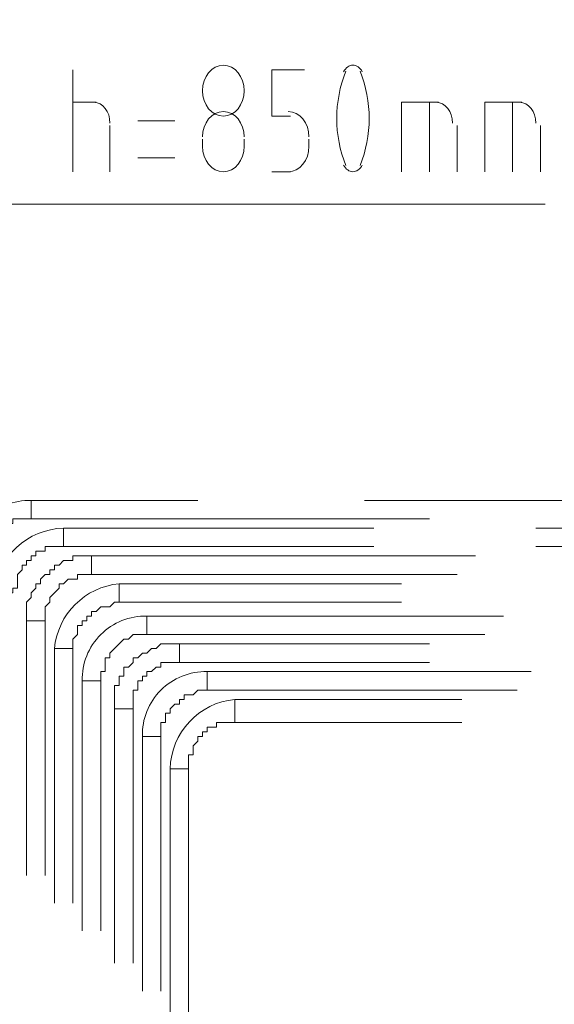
# Model space of a CAD drawing. Header units: millimetres. Extents: x 413 to 305578, y 115 to 38116.
# Tile 92 of 194: x 61555 to 62015, y 16140 to 16986. Entities that reach past the tile are written whole.
import ezdxf

# ---------------------------------------------------------------- set-up
doc = ezdxf.new("R2010")
doc.units = ezdxf.units.MM
doc.layers.add('PDF _0', color=1, linetype='Continuous')
doc.layers.add('PDF _PD-Switches', color=7, linetype='Continuous', true_color=0x37dd00)
doc.layers.add('PDF$_59-60$-$Floor$Plan$-$В_Этаж$01_Сводный$A-DETL-MBND', color=7, linetype='Continuous', true_color=0xdd3700)

msp = doc.modelspace()

# ---------------------------------------------------------------- linework, layer by layer
at = {"layer": 'PDF _0', "color": 82, "lineweight": 0, "true_color": 0x37dd00}
msp.add_lwpolyline([(60944.84, 17022.93), (61099.96, 16828.03), (61199.4, 16828.03), (62006.82, 16828.03)], dxfattribs=at)
at = {"layer": 'PDF _PD-Switches', "lineweight": 0}
for points in [[(61601.12, 16855.88), (61601.12, 16943.38)], [(61788.06, 16903.61), (61772.15, 16903.61), (61772.15, 16943.38), (61800, 16943.38)], [(61601.12, 16915.54), (61621.01, 16915.54)], [(61883.52, 16855.88), (61883.52, 16915.54), (61915.34, 16915.54)], [(61907.39, 16855.88), (61907.39, 16915.54)], [(61955.12, 16855.88), (61955.12, 16915.54), (61986.94, 16915.54)], [(61978.98, 16855.88), (61978.98, 16915.54)], [(61632.94, 16895.65), (61632.94, 16855.88)], [(61688.63, 16899.63), (61656.81, 16899.63)], [(61931.25, 16895.65), (61931.25, 16855.88)], [(62002.85, 16895.65), (62002.85, 16855.88)], [(61712.49, 16875.76), (61712.49, 16883.72)], [(61748.29, 16883.72), (61748.29, 16875.76)], [(61803.97, 16875.76), (61803.97, 16883.72)], [(61656.81, 16867.81), (61688.63, 16867.81)], [(61772.15, 16855.88), (61788.06, 16855.88)]]:
    msp.add_lwpolyline(points, dxfattribs=at)
for centre, start, end in [((61936.52, 16901.62), 158.10878, 201.89122), ((61747, 16901.62), 338.10878, 21.89122)]:
    msp.add_arc(centre, 108.68, start, end, dxfattribs=at)
for points in [[(61730.39, 16947.36), (61720.51, 16947.36), (61712.49, 16937.56), (61712.49, 16925.48)], [(61748.29, 16925.48), (61748.29, 16937.56), (61740.28, 16947.36), (61730.39, 16947.36)], [(61841.76, 16947.36), (61838.61, 16947.36), (61835.64, 16945.27), (61833.77, 16941.72)], [(61849.75, 16941.72), (61847.88, 16945.27), (61844.91, 16947.36), (61841.76, 16947.36)], [(61712.49, 16925.48), (61712.49, 16913.4), (61720.51, 16903.61), (61730.39, 16903.61)], [(61730.39, 16903.61), (61740.28, 16903.61), (61748.29, 16913.4), (61748.29, 16925.48)], [(61632.94, 16897.64), (61632.94, 16907.53), (61626.71, 16915.54), (61619.02, 16915.54)], [(61927.27, 16897.64), (61927.27, 16907.53), (61921.04, 16915.54), (61913.35, 16915.54)], [(61998.87, 16897.64), (61998.87, 16907.53), (61992.64, 16915.54), (61984.95, 16915.54)], [(61730.39, 16907.58), (61720.51, 16907.58), (61712.49, 16897.79), (61712.49, 16885.71)], [(61748.29, 16885.71), (61748.29, 16897.79), (61740.28, 16907.58), (61730.39, 16907.58)], [(61803.97, 16885.71), (61803.97, 16897.79), (61795.96, 16907.58), (61786.08, 16907.58)], [(61712.49, 16877.75), (61712.49, 16865.67), (61720.51, 16855.88), (61730.39, 16855.88)], [(61730.39, 16855.88), (61740.28, 16855.88), (61748.29, 16865.67), (61748.29, 16877.75)], [(61786.08, 16855.88), (61795.96, 16855.88), (61803.97, 16865.67), (61803.97, 16877.75)], [(61833.77, 16861.52), (61835.64, 16857.97), (61838.61, 16855.88), (61841.76, 16855.88)], [(61841.76, 16855.88), (61844.91, 16855.88), (61847.88, 16857.97), (61849.75, 16861.52)]]:
    msp.add_open_spline(points, degree=3, dxfattribs=at)
at = {"layer": 'PDF$_59-60$-$Floor$Plan$-$В_Этаж$01_Сводный$A-DETL-MBND', "color": 5, "lineweight": 0}
for points in [[(61509.64, 16517.79), (61525.55, 16517.79), (61525.55, 16521.77), (61525.55, 16525.75), (61525.55, 16529.73), (61529.53, 16529.73), (61529.53, 16533.7), (61529.53, 16537.68), (61533.51, 16537.68), (61533.51, 16541.66), (61533.51, 16545.64), (61537.48, 16545.64), (61537.48, 16549.61), (61541.46, 16549.61), (61541.46, 16553.59), (61545.44, 16553.59), (61549.42, 16553.59), (61549.42, 16557.57), (61553.39, 16557.57), (61557.37, 16557.57), (61561.35, 16557.57), (61565.33, 16557.57), (61565.33, 16573.48, 0.428571)], [(61609.08, 16418.36), (61624.99, 16418.36), (61624.99, 16422.33), (61624.99, 16426.31), (61628.97, 16426.31), (61628.97, 16430.29), (61628.97, 16434.27), (61628.97, 16438.24), (61632.94, 16438.24), (61632.94, 16442.22), (61636.92, 16446.2), (61640.9, 16450.18), (61644.88, 16454.15), (61648.85, 16454.15), (61652.83, 16458.13), (61656.81, 16458.13), (61660.79, 16458.13), (61664.76, 16458.13), (61664.76, 16474.04, 0.428571)], [(61660.79, 16370.63), (61676.7, 16370.63), (61676.7, 16374.61), (61676.7, 16378.58), (61676.7, 16382.56), (61680.67, 16382.56), (61680.67, 16386.54), (61680.67, 16390.51), (61684.65, 16390.51), (61684.65, 16394.49), (61688.63, 16398.47), (61692.61, 16398.47), (61692.61, 16402.45), (61696.58, 16402.45), (61696.58, 16406.42), (61700.56, 16406.42), (61704.54, 16406.42), (61708.52, 16410.4), (61712.49, 16410.4), (61716.47, 16410.4), (61716.47, 16426.31, 0.428571)]]:
    msp.add_lwpolyline(points, format="xyb", close=True, dxfattribs=at)
for points in [[(61708.52, 16573.48), (61565.33, 16573.48), (61565.33, 16557.57), (61907.39, 16557.57)], [(62134.1, 16573.48), (61851.7, 16573.48)], [(61947.16, 16525.75), (61617.03, 16525.75), (61617.03, 16509.84), (61931.25, 16509.84)], [(61971.03, 16474.04), (61664.76, 16474.04), (61664.76, 16458.13), (61955.12, 16458.13)], [(61577.26, 16251.3), (61577.26, 16470.06), (61561.35, 16470.06), (61561.35, 16251.3)], [(61994.89, 16426.31), (61716.47, 16426.31), (61716.47, 16410.4), (61982.96, 16410.4)], [(61624.99, 16203.57), (61624.99, 16418.36), (61609.08, 16418.36), (61609.08, 16203.57)], [(61676.7, 16151.87), (61676.7, 16370.63), (61660.79, 16370.63), (61660.79, 16151.87)]]:
    msp.add_lwpolyline(points, dxfattribs=at)
at = {"layer": 'PDF$_59-60$-$Floor$Plan$-$В_Этаж$01_Сводный$A-DETL-MBND', "color": 1, "lineweight": 0}
for points in [[(61533.51, 16493.93), (61549.42, 16493.93), (61549.42, 16497.91), (61553.39, 16497.91), (61553.39, 16501.88), (61553.39, 16505.86), (61553.39, 16509.84), (61557.37, 16513.82), (61557.37, 16517.79), (61561.35, 16517.79), (61561.35, 16521.77), (61565.33, 16521.77), (61565.33, 16525.75), (61569.3, 16525.75), (61569.3, 16529.73), (61573.28, 16529.73), (61577.26, 16529.73), (61577.26, 16533.7), (61581.24, 16533.7), (61585.21, 16533.7), (61589.19, 16533.7), (61593.17, 16533.7), (61593.17, 16549.61, 0.380199)], [(61585.21, 16446.2), (61601.12, 16446.2), (61601.12, 16450.18), (61601.12, 16454.15), (61605.1, 16458.13), (61605.1, 16462.11), (61605.1, 16466.09), (61609.08, 16466.09), (61609.08, 16470.06), (61613.06, 16470.06), (61613.06, 16474.04), (61617.03, 16474.04), (61617.03, 16478.02), (61621.01, 16478.02), (61624.99, 16482), (61628.97, 16482), (61632.94, 16482), (61636.92, 16485.97), (61640.9, 16485.97), (61640.9, 16501.88, 0.358765)], [(61684.65, 16342.79), (61700.56, 16342.79), (61700.56, 16346.76), (61700.56, 16350.74), (61700.56, 16354.72), (61704.54, 16354.72), (61704.54, 16358.7), (61704.54, 16362.67), (61708.52, 16366.65), (61708.52, 16370.63), (61712.49, 16370.63), (61712.49, 16374.61), (61716.47, 16374.61), (61716.47, 16378.58), (61720.45, 16378.58), (61724.42, 16378.58), (61724.42, 16382.56), (61728.4, 16382.56), (61732.38, 16382.56), (61736.36, 16382.56), (61740.33, 16382.56), (61740.33, 16402.45, 0.3798)]]:
    msp.add_lwpolyline(points, format="xyb", close=True, dxfattribs=at)
for points in [[(61859.66, 16549.61), (61593.17, 16549.61), (61593.17, 16533.7), (61859.66, 16533.7)], [(61998.87, 16533.7), (62265.36, 16533.7), (62265.36, 16549.61), (61998.87, 16549.61)], [(61883.52, 16501.88), (61640.9, 16501.88), (61640.9, 16485.97), (61883.52, 16485.97)], [(61601.12, 16227.44), (61601.12, 16446.2), (61585.21, 16446.2), (61585.21, 16227.44)], [(61907.39, 16450.18), (61692.61, 16450.18), (61692.61, 16434.27), (61907.39, 16434.27)], [(61935.23, 16402.45), (61740.33, 16402.45), (61740.33, 16382.56), (61935.23, 16382.56)], [(61652.83, 16175.73), (61652.83, 16394.49), (61636.92, 16394.49), (61636.92, 16175.73)], [(61700.56, 16128), (61700.56, 16342.79), (61684.65, 16342.79), (61684.65, 16128)]]:
    msp.add_lwpolyline(points, dxfattribs=at)
at = {"layer": 'PDF$_59-60$-$Floor$Plan$-$В_Этаж$01_Сводный$A-DETL-MBND', "color": 5, "lineweight": 0}
msp.add_lwpolyline([(61577.26, 16470.06), (61577.26, 16474.04), (61577.26, 16478.02), (61577.26, 16482), (61581.24, 16485.97), (61581.24, 16489.95), (61585.21, 16493.93), (61589.19, 16497.91), (61589.19, 16501.88), (61593.17, 16501.88), (61597.15, 16505.86), (61601.12, 16505.86), (61605.1, 16505.86), (61605.1, 16509.84), (61609.08, 16509.84), (61613.06, 16509.84), (61617.03, 16509.84), (61617.03, 16525.75), (61613.06, 16525.75), (61609.08, 16525.75), (61605.1, 16525.75), (61601.12, 16525.75), (61601.12, 16521.77), (61597.15, 16521.77), (61593.17, 16521.77), (61589.19, 16517.79), (61585.21, 16517.79), (61585.21, 16513.82), (61581.24, 16513.82), (61581.24, 16509.84), (61577.26, 16509.84), (61573.28, 16505.86), (61573.28, 16501.88), (61569.3, 16501.88), (61569.3, 16497.91), (61565.33, 16493.93), (61565.33, 16489.95), (61561.35, 16485.97), (61561.35, 16482), (61561.35, 16478.02), (61561.35, 16474.04), (61561.35, 16470.06)], close=True, dxfattribs=at)
at = {"layer": 'PDF$_59-60$-$Floor$Plan$-$В_Этаж$01_Сводный$A-DETL-MBND', "color": 1, "lineweight": 0}
msp.add_lwpolyline([(61652.83, 16394.49), (61652.83, 16398.47), (61652.83, 16402.45), (61652.83, 16406.42), (61652.83, 16410.4), (61656.81, 16410.4), (61656.81, 16414.38), (61656.81, 16418.36), (61660.79, 16418.36), (61660.79, 16422.33), (61664.76, 16422.33), (61664.76, 16426.31), (61668.74, 16426.31), (61672.72, 16430.29), (61676.7, 16430.29), (61676.7, 16434.27), (61680.67, 16434.27), (61684.65, 16434.27), (61688.63, 16434.27), (61692.61, 16434.27), (61692.61, 16450.18), (61688.63, 16450.18), (61684.65, 16450.18), (61680.67, 16450.18), (61676.7, 16450.18), (61672.72, 16446.2), (61668.74, 16446.2), (61664.76, 16442.22), (61660.79, 16442.22), (61656.81, 16438.24), (61652.83, 16438.24), (61652.83, 16434.27), (61648.85, 16430.29), (61644.88, 16430.29), (61644.88, 16426.31), (61644.88, 16422.33), (61640.9, 16422.33), (61640.9, 16418.36), (61640.9, 16414.38), (61636.92, 16414.38), (61636.92, 16410.4), (61636.92, 16406.42), (61636.92, 16402.45), (61636.92, 16398.47), (61636.92, 16394.49)], close=True, dxfattribs=at)

doc.saveas('drawing.dxf')
